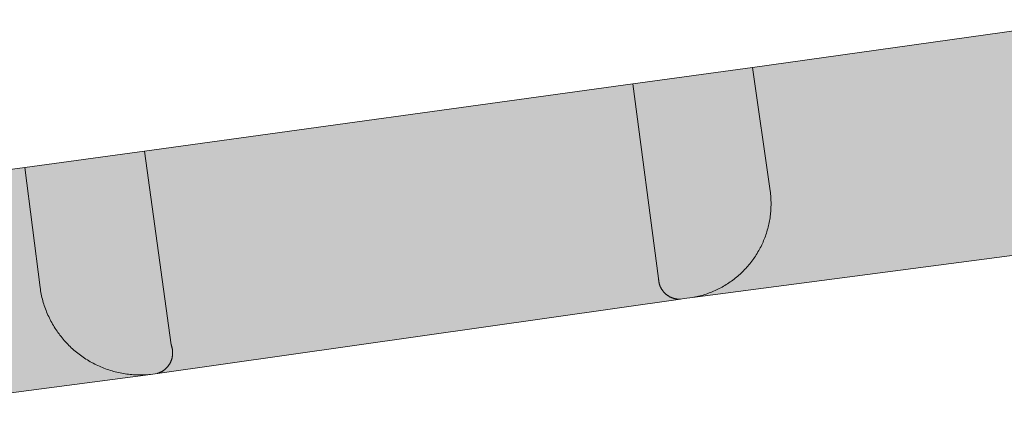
# Model space of a CAD drawing. Extents: x 97094 to 109644, y 463509 to 471969.
# Tile 143 of 256: x 102765 to 102785, y 468939 to 468947. Entities that reach past the tile are written whole.
import ezdxf

# ---------------------------------------------------------------- set-up
doc = ezdxf.new("R2010")
doc.units = 0
doc.layers.add('109 Onkruidbestrijding elementen', color=6, linetype='Continuous', lineweight=20, true_color=0xff00ff)

msp = doc.modelspace()

# ---------------------------------------------------------------- hatches: boundary and pattern name
at = {"layer": '109 Onkruidbestrijding elementen', "true_color": 0xff00ff}
for points in [[(102789.077, 468943.115), (102789.044, 468943.111), (102789.011, 468943.108), (102788.978, 468943.105), (102788.945, 468943.103), (102788.912, 468943.101), (102788.879, 468943.1), (102788.846, 468943.1), (102788.813, 468943.1), (102788.78, 468943.1), (102788.747, 468943.101), (102788.714, 468943.103), (102788.681, 468943.105), (102788.648, 468943.108), (102788.615, 468943.111), (102788.582, 468943.115), (102788.549, 468943.119), (102788.517, 468943.124), (102788.484, 468943.13), (102788.452, 468943.136), (102788.419, 468943.142), (102788.387, 468943.149), (102788.355, 468943.157), (102788.323, 468943.165), (102788.291, 468943.174), (102788.259, 468943.183), (102788.227, 468943.193), (102788.196, 468943.203), (102788.165, 468943.214), (102788.134, 468943.225), (102788.103, 468943.237), (102788.072, 468943.249), (102788.042, 468943.262), (102788.011, 468943.275), (102787.981, 468943.289), (102787.952, 468943.304), (102787.922, 468943.318), (102787.893, 468943.334), (102787.864, 468943.35), (102787.835, 468943.366), (102787.806, 468943.383), (102787.778, 468943.4), (102787.75, 468943.417), (102787.722, 468943.436), (102787.695, 468943.454), (102787.668, 468943.473), (102787.641, 468943.493), (102787.615, 468943.513), (102787.589, 468943.533), (102787.563, 468943.554), (102787.538, 468943.575), (102787.513, 468943.597), (102787.488, 468943.619), (102787.464, 468943.641), (102787.44, 468943.664), (102787.417, 468943.687), (102787.393, 468943.711), (102787.371, 468943.735), (102787.348, 468943.759), (102787.326, 468943.784), (102787.305, 468943.809), (102787.284, 468943.835), (102787.263, 468943.861), (102787.243, 468943.887), (102787.223, 468943.913), (102787.204, 468943.94), (102787.185, 468943.967), (102787.166, 468943.995), (102787.148, 468944.022), (102787.131, 468944.05), (102787.114, 468944.079), (102787.097, 468944.107), (102787.081, 468944.136), (102787.066, 468944.165), (102787.05, 468944.195), (102787.036, 468944.224), (102787.022, 468944.254), (102787.008, 468944.284), (102786.995, 468944.315), (102786.982, 468944.345), (102786.97, 468944.376), (102786.958, 468944.407), (102786.947, 468944.438), (102786.937, 468944.469), (102786.927, 468944.501), (102786.917, 468944.533), (102786.908, 468944.564), (102786.899, 468944.596), (102786.891, 468944.628), (102786.884, 468944.661), (102786.877, 468944.693), (102786.871, 468944.725), (102786.865, 468944.758), (102786.86, 468944.791), (102786.855, 468944.823), (102786.851, 468944.856), (102786.847, 468944.889), (102786.514, 468947.393), (102779.558, 468946.412), (102779.916, 468943.883), (102779.92, 468943.851), (102779.924, 468943.819), (102779.927, 468943.786), (102779.929, 468943.754), (102779.931, 468943.721), (102779.933, 468943.689), (102779.934, 468943.656), (102779.934, 468943.624), (102779.934, 468943.591), (102779.933, 468943.559), (102779.932, 468943.527), (102779.93, 468943.494), (102779.928, 468943.462), (102779.925, 468943.429), (102779.922, 468943.397), (102779.918, 468943.365), (102779.913, 468943.333), (102779.908, 468943.301), (102779.903, 468943.269), (102779.897, 468943.237), (102779.89, 468943.205), (102779.883, 468943.173), (102779.875, 468943.142), (102779.867, 468943.11), (102779.858, 468943.079), (102779.849, 468943.048), (102779.839, 468943.017), (102779.829, 468942.986), (102779.818, 468942.955), (102779.807, 468942.925), (102779.795, 468942.895), (102779.783, 468942.864), (102779.77, 468942.835), (102779.757, 468942.805), (102779.743, 468942.776), (102779.729, 468942.746), (102779.714, 468942.717), (102779.699, 468942.689), (102779.683, 468942.66), (102779.667, 468942.632), (102779.65, 468942.604), (102779.633, 468942.577), (102779.616, 468942.549), (102779.598, 468942.522), (102779.579, 468942.496), (102779.56, 468942.469), (102779.541, 468942.443), (102779.521, 468942.417), (102779.501, 468942.392), (102779.48, 468942.367), (102779.459, 468942.342), (102779.438, 468942.318), (102779.416, 468942.294), (102779.394, 468942.27), (102779.371, 468942.247), (102779.348, 468942.224), (102779.324, 468942.201), (102779.301, 468942.179), (102779.277, 468942.158), (102779.252, 468942.136), (102779.227, 468942.115), (102779.202, 468942.095), (102779.176, 468942.075), (102779.151, 468942.055), (102779.124, 468942.036), (102779.098, 468942.017), (102779.071, 468941.999), (102779.044, 468941.981), (102779.016, 468941.964), (102778.989, 468941.947), (102778.961, 468941.93), (102778.932, 468941.914), (102778.904, 468941.899), (102778.875, 468941.883), (102778.846, 468941.869), (102778.817, 468941.855), (102778.787, 468941.841), (102778.758, 468941.828), (102778.728, 468941.815), (102778.698, 468941.803), (102778.667, 468941.792), (102778.637, 468941.781), (102778.606, 468941.77), (102778.575, 468941.76), (102778.544, 468941.75), (102778.513, 468941.741), (102778.482, 468941.733), (102778.45, 468941.725), (102778.419, 468941.717), (102778.387, 468941.71), (102778.355, 468941.704), (102778.323, 468941.698), (102789.077, 468943.115)], [(102777.104, 468946.075), (102777.632, 468942.087), (102777.632, 468942.08), (102777.632, 468942.073), (102777.633, 468942.066), (102777.633, 468942.059), (102777.634, 468942.052), (102777.635, 468942.044), (102777.635, 468942.037), (102777.636, 468942.03), (102777.637, 468942.023), (102777.639, 468942.016), (102777.64, 468942.009), (102777.641, 468942.002), (102777.643, 468941.995), (102777.645, 468941.989), (102777.646, 468941.982), (102777.648, 468941.975), (102777.65, 468941.968), (102777.652, 468941.961), (102777.655, 468941.954), (102777.657, 468941.948), (102777.659, 468941.941), (102777.662, 468941.934), (102777.665, 468941.928), (102777.667, 468941.921), (102777.67, 468941.915), (102777.673, 468941.908), (102777.676, 468941.902), (102777.68, 468941.896), (102777.683, 468941.889), (102777.686, 468941.883), (102777.69, 468941.877), (102777.693, 468941.871), (102777.697, 468941.865), (102777.701, 468941.859), (102777.705, 468941.853), (102777.709, 468941.847), (102777.713, 468941.841), (102777.717, 468941.836), (102777.722, 468941.83), (102777.726, 468941.824), (102777.73, 468941.819), (102777.735, 468941.813), (102777.74, 468941.808), (102777.745, 468941.803), (102777.749, 468941.798), (102777.754, 468941.792), (102777.759, 468941.787), (102777.764, 468941.782), (102777.77, 468941.778), (102777.775, 468941.773), (102777.78, 468941.768), (102777.786, 468941.764), (102777.791, 468941.759), (102777.797, 468941.755), (102777.802, 468941.75), (102777.808, 468941.746), (102777.814, 468941.742), (102777.82, 468941.738), (102777.826, 468941.734), (102777.832, 468941.73), (102777.838, 468941.726), (102777.844, 468941.723), (102777.85, 468941.719), (102777.856, 468941.716), (102777.862, 468941.712), (102777.869, 468941.709), (102777.875, 468941.706), (102777.882, 468941.703), (102777.888, 468941.7), (102777.895, 468941.697), (102777.901, 468941.695), (102777.908, 468941.692), (102777.914, 468941.69), (102777.921, 468941.687), (102777.928, 468941.685), (102777.935, 468941.683), (102777.941, 468941.681), (102777.948, 468941.679), (102777.955, 468941.677), (102777.962, 468941.676), (102777.969, 468941.674), (102777.976, 468941.673), (102777.983, 468941.671), (102777.99, 468941.67), (102777.997, 468941.669), (102778.004, 468941.668), (102778.011, 468941.667), (102778.018, 468941.666), (102778.025, 468941.666), (102778.032, 468941.665), (102778.039, 468941.665), (102778.046, 468941.665), (102778.054, 468941.664), (102778.061, 468941.664), (102778.068, 468941.664), (102778.075, 468941.665), (102778.082, 468941.665), (102778.157, 468941.676), (102778.323, 468941.698), (102778.355, 468941.704), (102778.387, 468941.71), (102778.419, 468941.717), (102778.45, 468941.725), (102778.482, 468941.733), (102778.513, 468941.741), (102778.544, 468941.75), (102778.575, 468941.76), (102778.606, 468941.77), (102778.637, 468941.781), (102778.667, 468941.792), (102778.698, 468941.803), (102778.728, 468941.815), (102778.758, 468941.828), (102778.787, 468941.841), (102778.817, 468941.855), (102778.846, 468941.869), (102778.875, 468941.883), (102778.904, 468941.899), (102778.932, 468941.914), (102778.961, 468941.93), (102778.989, 468941.947), (102779.016, 468941.964), (102779.044, 468941.981), (102779.071, 468941.999), (102779.098, 468942.017), (102779.124, 468942.036), (102779.151, 468942.055), (102779.176, 468942.075), (102779.202, 468942.095), (102779.227, 468942.115), (102779.252, 468942.136), (102779.277, 468942.158), (102779.301, 468942.179), (102779.324, 468942.201), (102779.348, 468942.224), (102779.371, 468942.247), (102779.394, 468942.27), (102779.416, 468942.294), (102779.438, 468942.318), (102779.459, 468942.342), (102779.48, 468942.367), (102779.501, 468942.392), (102779.521, 468942.417), (102779.541, 468942.443), (102779.56, 468942.469), (102779.579, 468942.496), (102779.598, 468942.522), (102779.616, 468942.549), (102779.633, 468942.577), (102779.65, 468942.604), (102779.667, 468942.632), (102779.683, 468942.66), (102779.699, 468942.689), (102779.714, 468942.717), (102779.729, 468942.746), (102779.743, 468942.776), (102779.757, 468942.805), (102779.77, 468942.835), (102779.783, 468942.864), (102779.795, 468942.895), (102779.807, 468942.925), (102779.818, 468942.955), (102779.829, 468942.986), (102779.839, 468943.017), (102779.849, 468943.048), (102779.858, 468943.079), (102779.867, 468943.11), (102779.875, 468943.142), (102779.883, 468943.173), (102779.89, 468943.205), (102779.897, 468943.237), (102779.903, 468943.269), (102779.908, 468943.301), (102779.913, 468943.333), (102779.918, 468943.365), (102779.922, 468943.397), (102779.925, 468943.429), (102779.928, 468943.462), (102779.93, 468943.494), (102779.932, 468943.527), (102779.933, 468943.559), (102779.934, 468943.591), (102779.934, 468943.624), (102779.934, 468943.656), (102779.933, 468943.689), (102779.931, 468943.721), (102779.929, 468943.754), (102779.927, 468943.786), (102779.924, 468943.819), (102779.92, 468943.851), (102779.916, 468943.883), (102779.558, 468946.412), (102777.104, 468946.075)], [(102777.632, 468942.087), (102777.104, 468946.075), (102767.106, 468944.701), (102767.651, 468940.726), (102767.654, 468940.719), (102767.656, 468940.712), (102767.659, 468940.705), (102767.661, 468940.698), (102767.663, 468940.691), (102767.665, 468940.684), (102767.667, 468940.677), (102767.669, 468940.67), (102767.67, 468940.663), (102767.672, 468940.655), (102767.673, 468940.648), (102767.675, 468940.641), (102767.676, 468940.634), (102767.677, 468940.626), (102767.678, 468940.619), (102767.679, 468940.612), (102767.679, 468940.604), (102767.68, 468940.597), (102767.68, 468940.59), (102767.681, 468940.582), (102767.681, 468940.575), (102767.681, 468940.568), (102767.681, 468940.56), (102767.681, 468940.553), (102767.681, 468940.545), (102767.68, 468940.538), (102767.68, 468940.531), (102767.679, 468940.523), (102767.678, 468940.516), (102767.677, 468940.509), (102767.676, 468940.501), (102767.675, 468940.494), (102767.674, 468940.487), (102767.673, 468940.48), (102767.671, 468940.472), (102767.67, 468940.465), (102767.668, 468940.458), (102767.666, 468940.451), (102767.664, 468940.444), (102767.662, 468940.437), (102767.66, 468940.43), (102767.657, 468940.423), (102767.655, 468940.416), (102767.652, 468940.409), (102767.65, 468940.402), (102767.647, 468940.395), (102767.644, 468940.388), (102767.641, 468940.382), (102767.638, 468940.375), (102767.635, 468940.368), (102767.631, 468940.362), (102767.628, 468940.355), (102767.624, 468940.349), (102767.621, 468940.342), (102767.617, 468940.336), (102767.613, 468940.33), (102767.609, 468940.323), (102767.605, 468940.317), (102767.601, 468940.311), (102767.596, 468940.305), (102767.592, 468940.299), (102767.588, 468940.293), (102767.583, 468940.288), (102767.578, 468940.282), (102767.574, 468940.276), (102767.569, 468940.271), (102767.564, 468940.265), (102767.559, 468940.26), (102767.554, 468940.255), (102767.548, 468940.25), (102767.543, 468940.244), (102767.538, 468940.239), (102767.532, 468940.234), (102767.527, 468940.23), (102767.521, 468940.225), (102767.515, 468940.22), (102767.509, 468940.216), (102767.504, 468940.211), (102767.498, 468940.207), (102767.492, 468940.203), (102767.486, 468940.198), (102767.479, 468940.194), (102767.473, 468940.19), (102767.467, 468940.186), (102767.46, 468940.183), (102767.454, 468940.179), (102767.448, 468940.176), (102767.441, 468940.172), (102767.434, 468940.169), (102767.428, 468940.166), (102767.421, 468940.162), (102767.414, 468940.16), (102767.408, 468940.157), (102767.401, 468940.154), (102767.394, 468940.151), (102767.387, 468940.149), (102767.38, 468940.146), (102767.373, 468940.144), (102778.082, 468941.665), (102778.075, 468941.665), (102778.068, 468941.664), (102778.061, 468941.664), (102778.054, 468941.664), (102778.046, 468941.665), (102778.039, 468941.665), (102778.032, 468941.665), (102778.025, 468941.666), (102778.018, 468941.666), (102778.011, 468941.667), (102778.004, 468941.668), (102777.997, 468941.669), (102777.99, 468941.67), (102777.983, 468941.671), (102777.976, 468941.673), (102777.969, 468941.674), (102777.962, 468941.676), (102777.955, 468941.677), (102777.948, 468941.679), (102777.941, 468941.681), (102777.935, 468941.683), (102777.928, 468941.685), (102777.921, 468941.687), (102777.914, 468941.69), (102777.908, 468941.692), (102777.901, 468941.695), (102777.895, 468941.697), (102777.888, 468941.7), (102777.882, 468941.703), (102777.875, 468941.706), (102777.869, 468941.709), (102777.862, 468941.712), (102777.856, 468941.716), (102777.85, 468941.719), (102777.844, 468941.723), (102777.838, 468941.726), (102777.832, 468941.73), (102777.826, 468941.734), (102777.82, 468941.738), (102777.814, 468941.742), (102777.808, 468941.746), (102777.802, 468941.75), (102777.797, 468941.755), (102777.791, 468941.759), (102777.786, 468941.764), (102777.78, 468941.768), (102777.775, 468941.773), (102777.77, 468941.778), (102777.764, 468941.782), (102777.759, 468941.787), (102777.754, 468941.792), (102777.749, 468941.798), (102777.745, 468941.803), (102777.74, 468941.808), (102777.735, 468941.813), (102777.73, 468941.819), (102777.726, 468941.824), (102777.722, 468941.83), (102777.717, 468941.836), (102777.713, 468941.841), (102777.709, 468941.847), (102777.705, 468941.853), (102777.701, 468941.859), (102777.697, 468941.865), (102777.693, 468941.871), (102777.69, 468941.877), (102777.686, 468941.883), (102777.683, 468941.889), (102777.68, 468941.896), (102777.676, 468941.902), (102777.673, 468941.908), (102777.67, 468941.915), (102777.667, 468941.921), (102777.665, 468941.928), (102777.662, 468941.934), (102777.659, 468941.941), (102777.657, 468941.948), (102777.655, 468941.954), (102777.652, 468941.961), (102777.65, 468941.968), (102777.648, 468941.975), (102777.646, 468941.982), (102777.645, 468941.989), (102777.643, 468941.995), (102777.641, 468942.002), (102777.64, 468942.009), (102777.639, 468942.016), (102777.637, 468942.023), (102777.636, 468942.03), (102777.635, 468942.037), (102777.635, 468942.044), (102777.634, 468942.052), (102777.633, 468942.059), (102777.633, 468942.066), (102777.632, 468942.073), (102777.632, 468942.08), (102777.632, 468942.087)], [(102767.225, 468940.123), (102767.373, 468940.144), (102767.38, 468940.146), (102767.387, 468940.149), (102767.394, 468940.151), (102767.401, 468940.154), (102767.408, 468940.157), (102767.414, 468940.16), (102767.421, 468940.162), (102767.428, 468940.166), (102767.434, 468940.169), (102767.441, 468940.172), (102767.448, 468940.176), (102767.454, 468940.179), (102767.46, 468940.183), (102767.467, 468940.186), (102767.473, 468940.19), (102767.479, 468940.194), (102767.486, 468940.198), (102767.492, 468940.203), (102767.498, 468940.207), (102767.504, 468940.211), (102767.509, 468940.216), (102767.515, 468940.22), (102767.521, 468940.225), (102767.527, 468940.23), (102767.532, 468940.234), (102767.538, 468940.239), (102767.543, 468940.244), (102767.548, 468940.25), (102767.554, 468940.255), (102767.559, 468940.26), (102767.564, 468940.265), (102767.569, 468940.271), (102767.574, 468940.276), (102767.578, 468940.282), (102767.583, 468940.288), (102767.588, 468940.293), (102767.592, 468940.299), (102767.596, 468940.305), (102767.601, 468940.311), (102767.605, 468940.317), (102767.609, 468940.323), (102767.613, 468940.33), (102767.617, 468940.336), (102767.621, 468940.342), (102767.624, 468940.349), (102767.628, 468940.355), (102767.631, 468940.362), (102767.635, 468940.368), (102767.638, 468940.375), (102767.641, 468940.382), (102767.644, 468940.388), (102767.647, 468940.395), (102767.65, 468940.402), (102767.652, 468940.409), (102767.655, 468940.416), (102767.657, 468940.423), (102767.66, 468940.43), (102767.662, 468940.437), (102767.664, 468940.444), (102767.666, 468940.451), (102767.668, 468940.458), (102767.67, 468940.465), (102767.671, 468940.472), (102767.673, 468940.48), (102767.674, 468940.487), (102767.675, 468940.494), (102767.676, 468940.501), (102767.677, 468940.509), (102767.678, 468940.516), (102767.679, 468940.523), (102767.68, 468940.531), (102767.68, 468940.538), (102767.681, 468940.545), (102767.681, 468940.553), (102767.681, 468940.56), (102767.681, 468940.568), (102767.681, 468940.575), (102767.681, 468940.582), (102767.68, 468940.59), (102767.68, 468940.597), (102767.679, 468940.604), (102767.679, 468940.612), (102767.678, 468940.619), (102767.677, 468940.626), (102767.676, 468940.634), (102767.675, 468940.641), (102767.673, 468940.648), (102767.672, 468940.655), (102767.67, 468940.663), (102767.669, 468940.67), (102767.667, 468940.677), (102767.665, 468940.684), (102767.663, 468940.691), (102767.661, 468940.698), (102767.659, 468940.705), (102767.656, 468940.712), (102767.654, 468940.719), (102767.651, 468940.726), (102767.106, 468944.701), (102764.652, 468944.364), (102764.967, 468941.902), (102764.972, 468941.868), (102764.978, 468941.834), (102764.984, 468941.8), (102764.99, 468941.766), (102764.998, 468941.732), (102765.005, 468941.698), (102765.014, 468941.665), (102765.023, 468941.632), (102765.032, 468941.598), (102765.042, 468941.565), (102765.053, 468941.532), (102765.064, 468941.5), (102765.076, 468941.467), (102765.088, 468941.435), (102765.101, 468941.403), (102765.114, 468941.371), (102765.128, 468941.339), (102765.142, 468941.308), (102765.157, 468941.277), (102765.172, 468941.246), (102765.188, 468941.215), (102765.205, 468941.185), (102765.221, 468941.155), (102765.239, 468941.125), (102765.257, 468941.095), (102765.275, 468941.066), (102765.294, 468941.037), (102765.313, 468941.009), (102765.333, 468940.98), (102765.354, 468940.952), (102765.374, 468940.925), (102765.396, 468940.898), (102765.417, 468940.871), (102765.439, 468940.844), (102765.462, 468940.818), (102765.485, 468940.792), (102765.508, 468940.767), (102765.532, 468940.742), (102765.556, 468940.717), (102765.581, 468940.693), (102765.606, 468940.669), (102765.632, 468940.646), (102765.657, 468940.623), (102765.684, 468940.601), (102765.71, 468940.579), (102765.737, 468940.557), (102765.764, 468940.536), (102765.792, 468940.515), (102765.82, 468940.495), (102765.848, 468940.475), (102765.877, 468940.456), (102765.906, 468940.437), (102765.935, 468940.419), (102765.965, 468940.401), (102765.995, 468940.384), (102766.025, 468940.367), (102766.055, 468940.35), (102766.086, 468940.335), (102766.117, 468940.319), (102766.148, 468940.305), (102766.18, 468940.29), (102766.211, 468940.277), (102766.243, 468940.263), (102766.275, 468940.251), (102766.308, 468940.239), (102766.34, 468940.227), (102766.373, 468940.216), (102766.406, 468940.205), (102766.439, 468940.196), (102766.472, 468940.186), (102766.506, 468940.177), (102766.539, 468940.169), (102766.573, 468940.161), (102766.607, 468940.154), (102766.64, 468940.148), (102766.674, 468940.142), (102766.709, 468940.136), (102766.743, 468940.131), (102766.777, 468940.127), (102766.811, 468940.123), (102766.846, 468940.12), (102766.88, 468940.117), (102766.915, 468940.115), (102766.949, 468940.114), (102766.984, 468940.113), (102767.018, 468940.113), (102767.053, 468940.113), (102767.087, 468940.114), (102767.122, 468940.115), (102767.156, 468940.117), (102767.191, 468940.12), (102767.225, 468940.123)], [(102759.882, 468943.724), (102760.422, 468939.223), (102767.225, 468940.123), (102767.191, 468940.12), (102767.156, 468940.117), (102767.122, 468940.115), (102767.087, 468940.114), (102767.053, 468940.113), (102767.018, 468940.113), (102766.984, 468940.113), (102766.949, 468940.114), (102766.915, 468940.115), (102766.88, 468940.117), (102766.846, 468940.12), (102766.811, 468940.123), (102766.777, 468940.127), (102766.743, 468940.131), (102766.709, 468940.136), (102766.674, 468940.142), (102766.64, 468940.148), (102766.607, 468940.154), (102766.573, 468940.161), (102766.539, 468940.169), (102766.506, 468940.177), (102766.472, 468940.186), (102766.439, 468940.196), (102766.406, 468940.205), (102766.373, 468940.216), (102766.34, 468940.227), (102766.308, 468940.239), (102766.275, 468940.251), (102766.243, 468940.263), (102766.211, 468940.277), (102766.18, 468940.29), (102766.148, 468940.305), (102766.117, 468940.319), (102766.086, 468940.335), (102766.055, 468940.35), (102766.025, 468940.367), (102765.995, 468940.384), (102765.965, 468940.401), (102765.935, 468940.419), (102765.906, 468940.437), (102765.877, 468940.456), (102765.848, 468940.475), (102765.82, 468940.495), (102765.792, 468940.515), (102765.764, 468940.536), (102765.737, 468940.557), (102765.71, 468940.579), (102765.684, 468940.601), (102765.657, 468940.623), (102765.632, 468940.646), (102765.606, 468940.669), (102765.581, 468940.693), (102765.556, 468940.717), (102765.532, 468940.742), (102765.508, 468940.767), (102765.485, 468940.792), (102765.462, 468940.818), (102765.439, 468940.844), (102765.417, 468940.871), (102765.396, 468940.898), (102765.374, 468940.925), (102765.354, 468940.952), (102765.333, 468940.98), (102765.313, 468941.009), (102765.294, 468941.037), (102765.275, 468941.066), (102765.257, 468941.095), (102765.239, 468941.125), (102765.221, 468941.155), (102765.205, 468941.185), (102765.188, 468941.215), (102765.172, 468941.246), (102765.157, 468941.277), (102765.142, 468941.308), (102765.128, 468941.339), (102765.114, 468941.371), (102765.101, 468941.403), (102765.088, 468941.435), (102765.076, 468941.467), (102765.064, 468941.5), (102765.053, 468941.532), (102765.042, 468941.565), (102765.032, 468941.598), (102765.023, 468941.632), (102765.014, 468941.665), (102765.005, 468941.698), (102764.998, 468941.732), (102764.99, 468941.766), (102764.984, 468941.8), (102764.978, 468941.834), (102764.972, 468941.868), (102764.967, 468941.902), (102764.652, 468944.364), (102759.882, 468943.724)]]:
    msp.add_hatch(color=6, dxfattribs=at).paths.add_polyline_path(points)

# ---------------------------------------------------------------- linework, layer by layer
at = {"layer": '109 Onkruidbestrijding elementen', "color": 3, "true_color": 0x00ff00}
for points in [[(102786.514, 468947.393), (102779.558, 468946.412), (102779.916, 468943.883), (102779.92, 468943.851), (102779.924, 468943.819), (102779.927, 468943.786), (102779.929, 468943.754), (102779.931, 468943.721), (102779.933, 468943.689), (102779.934, 468943.656), (102779.934, 468943.624), (102779.934, 468943.591), (102779.933, 468943.559), (102779.932, 468943.527), (102779.93, 468943.494), (102779.928, 468943.462), (102779.925, 468943.429), (102779.922, 468943.397), (102779.918, 468943.365), (102779.913, 468943.333), (102779.908, 468943.301), (102779.903, 468943.269), (102779.897, 468943.237), (102779.89, 468943.205), (102779.883, 468943.173), (102779.875, 468943.142), (102779.867, 468943.11), (102779.858, 468943.079), (102779.849, 468943.048), (102779.839, 468943.017), (102779.829, 468942.986), (102779.818, 468942.955), (102779.807, 468942.925), (102779.795, 468942.895), (102779.783, 468942.864), (102779.77, 468942.835), (102779.757, 468942.805), (102779.743, 468942.776), (102779.729, 468942.746), (102779.714, 468942.717), (102779.699, 468942.689), (102779.683, 468942.66), (102779.667, 468942.632), (102779.65, 468942.604), (102779.633, 468942.577), (102779.616, 468942.549), (102779.598, 468942.522), (102779.579, 468942.496), (102779.56, 468942.469), (102779.541, 468942.443), (102779.521, 468942.417), (102779.501, 468942.392), (102779.48, 468942.367), (102779.459, 468942.342), (102779.438, 468942.318), (102779.416, 468942.294), (102779.394, 468942.27), (102779.371, 468942.247), (102779.348, 468942.224), (102779.324, 468942.201), (102779.301, 468942.179), (102779.277, 468942.158), (102779.252, 468942.136), (102779.227, 468942.115), (102779.202, 468942.095), (102779.176, 468942.075), (102779.151, 468942.055), (102779.124, 468942.036), (102779.098, 468942.017), (102779.071, 468941.999), (102779.044, 468941.981), (102779.016, 468941.964), (102778.989, 468941.947), (102778.961, 468941.93), (102778.932, 468941.914), (102778.904, 468941.899), (102778.875, 468941.883), (102778.846, 468941.869), (102778.817, 468941.855), (102778.787, 468941.841), (102778.758, 468941.828), (102778.728, 468941.815), (102778.698, 468941.803), (102778.667, 468941.792), (102778.637, 468941.781), (102778.606, 468941.77), (102778.575, 468941.76), (102778.544, 468941.75), (102778.513, 468941.741), (102778.482, 468941.733), (102778.45, 468941.725), (102778.419, 468941.717), (102778.387, 468941.71), (102778.355, 468941.704), (102778.323, 468941.698), (102789.077, 468943.115)], [(102760.422, 468939.223), (102767.225, 468940.123), (102767.191, 468940.12), (102767.156, 468940.117), (102767.122, 468940.115), (102767.087, 468940.114), (102767.053, 468940.113), (102767.018, 468940.113), (102766.984, 468940.113), (102766.949, 468940.114), (102766.915, 468940.115), (102766.88, 468940.117), (102766.846, 468940.12), (102766.811, 468940.123), (102766.777, 468940.127), (102766.743, 468940.131), (102766.709, 468940.136), (102766.674, 468940.142), (102766.64, 468940.148), (102766.607, 468940.154), (102766.573, 468940.161), (102766.539, 468940.169), (102766.506, 468940.177), (102766.472, 468940.186), (102766.439, 468940.196), (102766.406, 468940.205), (102766.373, 468940.216), (102766.34, 468940.227), (102766.308, 468940.239), (102766.275, 468940.251), (102766.243, 468940.263), (102766.211, 468940.277), (102766.18, 468940.29), (102766.148, 468940.305), (102766.117, 468940.319), (102766.086, 468940.335), (102766.055, 468940.35), (102766.025, 468940.367), (102765.995, 468940.384), (102765.965, 468940.401), (102765.935, 468940.419), (102765.906, 468940.437), (102765.877, 468940.456), (102765.848, 468940.475), (102765.82, 468940.495), (102765.792, 468940.515), (102765.764, 468940.536), (102765.737, 468940.557), (102765.71, 468940.579), (102765.684, 468940.601), (102765.657, 468940.623), (102765.632, 468940.646), (102765.606, 468940.669), (102765.581, 468940.693), (102765.556, 468940.717), (102765.532, 468940.742), (102765.508, 468940.767), (102765.485, 468940.792), (102765.462, 468940.818), (102765.439, 468940.844), (102765.417, 468940.871), (102765.396, 468940.898), (102765.374, 468940.925), (102765.354, 468940.952), (102765.333, 468940.98), (102765.313, 468941.009), (102765.294, 468941.037), (102765.275, 468941.066), (102765.257, 468941.095), (102765.239, 468941.125), (102765.221, 468941.155), (102765.205, 468941.185), (102765.188, 468941.215), (102765.172, 468941.246), (102765.157, 468941.277), (102765.142, 468941.308), (102765.128, 468941.339), (102765.114, 468941.371), (102765.101, 468941.403), (102765.088, 468941.435), (102765.076, 468941.467), (102765.064, 468941.5), (102765.053, 468941.532), (102765.042, 468941.565), (102765.032, 468941.598), (102765.023, 468941.632), (102765.014, 468941.665), (102765.005, 468941.698), (102764.998, 468941.732), (102764.99, 468941.766), (102764.984, 468941.8), (102764.978, 468941.834), (102764.972, 468941.868), (102764.967, 468941.902), (102764.652, 468944.364), (102759.882, 468943.724)]]:
    msp.add_lwpolyline(points, dxfattribs=at)
for points in [[(102777.104, 468946.075), (102777.632, 468942.087), (102777.632, 468942.08), (102777.632, 468942.073), (102777.633, 468942.066), (102777.633, 468942.059), (102777.634, 468942.052), (102777.635, 468942.044), (102777.635, 468942.037), (102777.636, 468942.03), (102777.637, 468942.023), (102777.639, 468942.016), (102777.64, 468942.009), (102777.641, 468942.002), (102777.643, 468941.995), (102777.645, 468941.989), (102777.646, 468941.982), (102777.648, 468941.975), (102777.65, 468941.968), (102777.652, 468941.961), (102777.655, 468941.954), (102777.657, 468941.948), (102777.659, 468941.941), (102777.662, 468941.934), (102777.665, 468941.928), (102777.667, 468941.921), (102777.67, 468941.915), (102777.673, 468941.908), (102777.676, 468941.902), (102777.68, 468941.896), (102777.683, 468941.889), (102777.686, 468941.883), (102777.69, 468941.877), (102777.693, 468941.871), (102777.697, 468941.865), (102777.701, 468941.859), (102777.705, 468941.853), (102777.709, 468941.847), (102777.713, 468941.841), (102777.717, 468941.836), (102777.722, 468941.83), (102777.726, 468941.824), (102777.73, 468941.819), (102777.735, 468941.813), (102777.74, 468941.808), (102777.745, 468941.803), (102777.749, 468941.798), (102777.754, 468941.792), (102777.759, 468941.787), (102777.764, 468941.782), (102777.77, 468941.778), (102777.775, 468941.773), (102777.78, 468941.768), (102777.786, 468941.764), (102777.791, 468941.759), (102777.797, 468941.755), (102777.802, 468941.75), (102777.808, 468941.746), (102777.814, 468941.742), (102777.82, 468941.738), (102777.826, 468941.734), (102777.832, 468941.73), (102777.838, 468941.726), (102777.844, 468941.723), (102777.85, 468941.719), (102777.856, 468941.716), (102777.862, 468941.712), (102777.869, 468941.709), (102777.875, 468941.706), (102777.882, 468941.703), (102777.888, 468941.7), (102777.895, 468941.697), (102777.901, 468941.695), (102777.908, 468941.692), (102777.914, 468941.69), (102777.921, 468941.687), (102777.928, 468941.685), (102777.935, 468941.683), (102777.941, 468941.681), (102777.948, 468941.679), (102777.955, 468941.677), (102777.962, 468941.676), (102777.969, 468941.674), (102777.976, 468941.673), (102777.983, 468941.671), (102777.99, 468941.67), (102777.997, 468941.669), (102778.004, 468941.668), (102778.011, 468941.667), (102778.018, 468941.666), (102778.025, 468941.666), (102778.032, 468941.665), (102778.039, 468941.665), (102778.046, 468941.665), (102778.054, 468941.664), (102778.061, 468941.664), (102778.068, 468941.664), (102778.075, 468941.665), (102778.082, 468941.665), (102778.157, 468941.676), (102778.323, 468941.698), (102778.355, 468941.704), (102778.387, 468941.71), (102778.419, 468941.717), (102778.45, 468941.725), (102778.482, 468941.733), (102778.513, 468941.741), (102778.544, 468941.75), (102778.575, 468941.76), (102778.606, 468941.77), (102778.637, 468941.781), (102778.667, 468941.792), (102778.698, 468941.803), (102778.728, 468941.815), (102778.758, 468941.828), (102778.787, 468941.841), (102778.817, 468941.855), (102778.846, 468941.869), (102778.875, 468941.883), (102778.904, 468941.899), (102778.932, 468941.914), (102778.961, 468941.93), (102778.989, 468941.947), (102779.016, 468941.964), (102779.044, 468941.981), (102779.071, 468941.999), (102779.098, 468942.017), (102779.124, 468942.036), (102779.151, 468942.055), (102779.176, 468942.075), (102779.202, 468942.095), (102779.227, 468942.115), (102779.252, 468942.136), (102779.277, 468942.158), (102779.301, 468942.179), (102779.324, 468942.201), (102779.348, 468942.224), (102779.371, 468942.247), (102779.394, 468942.27), (102779.416, 468942.294), (102779.438, 468942.318), (102779.459, 468942.342), (102779.48, 468942.367), (102779.501, 468942.392), (102779.521, 468942.417), (102779.541, 468942.443), (102779.56, 468942.469), (102779.579, 468942.496), (102779.598, 468942.522), (102779.616, 468942.549), (102779.633, 468942.577), (102779.65, 468942.604), (102779.667, 468942.632), (102779.683, 468942.66), (102779.699, 468942.689), (102779.714, 468942.717), (102779.729, 468942.746), (102779.743, 468942.776), (102779.757, 468942.805), (102779.77, 468942.835), (102779.783, 468942.864), (102779.795, 468942.895), (102779.807, 468942.925), (102779.818, 468942.955), (102779.829, 468942.986), (102779.839, 468943.017), (102779.849, 468943.048), (102779.858, 468943.079), (102779.867, 468943.11), (102779.875, 468943.142), (102779.883, 468943.173), (102779.89, 468943.205), (102779.897, 468943.237), (102779.903, 468943.269), (102779.908, 468943.301), (102779.913, 468943.333), (102779.918, 468943.365), (102779.922, 468943.397), (102779.925, 468943.429), (102779.928, 468943.462), (102779.93, 468943.494), (102779.932, 468943.527), (102779.933, 468943.559), (102779.934, 468943.591), (102779.934, 468943.624), (102779.934, 468943.656), (102779.933, 468943.689), (102779.931, 468943.721), (102779.929, 468943.754), (102779.927, 468943.786), (102779.924, 468943.819), (102779.92, 468943.851), (102779.916, 468943.883), (102779.558, 468946.412), (102777.104, 468946.075)], [(102777.632, 468942.087), (102777.104, 468946.075), (102767.106, 468944.701), (102767.651, 468940.726), (102767.654, 468940.719), (102767.656, 468940.712), (102767.659, 468940.705), (102767.661, 468940.698), (102767.663, 468940.691), (102767.665, 468940.684), (102767.667, 468940.677), (102767.669, 468940.67), (102767.67, 468940.663), (102767.672, 468940.655), (102767.673, 468940.648), (102767.675, 468940.641), (102767.676, 468940.634), (102767.677, 468940.626), (102767.678, 468940.619), (102767.679, 468940.612), (102767.679, 468940.604), (102767.68, 468940.597), (102767.68, 468940.59), (102767.681, 468940.582), (102767.681, 468940.575), (102767.681, 468940.568), (102767.681, 468940.56), (102767.681, 468940.553), (102767.681, 468940.545), (102767.68, 468940.538), (102767.68, 468940.531), (102767.679, 468940.523), (102767.678, 468940.516), (102767.677, 468940.509), (102767.676, 468940.501), (102767.675, 468940.494), (102767.674, 468940.487), (102767.673, 468940.48), (102767.671, 468940.472), (102767.67, 468940.465), (102767.668, 468940.458), (102767.666, 468940.451), (102767.664, 468940.444), (102767.662, 468940.437), (102767.66, 468940.43), (102767.657, 468940.423), (102767.655, 468940.416), (102767.652, 468940.409), (102767.65, 468940.402), (102767.647, 468940.395), (102767.644, 468940.388), (102767.641, 468940.382), (102767.638, 468940.375), (102767.635, 468940.368), (102767.631, 468940.362), (102767.628, 468940.355), (102767.624, 468940.349), (102767.621, 468940.342), (102767.617, 468940.336), (102767.613, 468940.33), (102767.609, 468940.323), (102767.605, 468940.317), (102767.601, 468940.311), (102767.596, 468940.305), (102767.592, 468940.299), (102767.588, 468940.293), (102767.583, 468940.288), (102767.578, 468940.282), (102767.574, 468940.276), (102767.569, 468940.271), (102767.564, 468940.265), (102767.559, 468940.26), (102767.554, 468940.255), (102767.548, 468940.25), (102767.543, 468940.244), (102767.538, 468940.239), (102767.532, 468940.234), (102767.527, 468940.23), (102767.521, 468940.225), (102767.515, 468940.22), (102767.509, 468940.216), (102767.504, 468940.211), (102767.498, 468940.207), (102767.492, 468940.203), (102767.486, 468940.198), (102767.479, 468940.194), (102767.473, 468940.19), (102767.467, 468940.186), (102767.46, 468940.183), (102767.454, 468940.179), (102767.448, 468940.176), (102767.441, 468940.172), (102767.434, 468940.169), (102767.428, 468940.166), (102767.421, 468940.162), (102767.414, 468940.16), (102767.408, 468940.157), (102767.401, 468940.154), (102767.394, 468940.151), (102767.387, 468940.149), (102767.38, 468940.146), (102767.373, 468940.144), (102778.082, 468941.665), (102778.075, 468941.665), (102778.068, 468941.664), (102778.061, 468941.664), (102778.054, 468941.664), (102778.046, 468941.665), (102778.039, 468941.665), (102778.032, 468941.665), (102778.025, 468941.666), (102778.018, 468941.666), (102778.011, 468941.667), (102778.004, 468941.668), (102777.997, 468941.669), (102777.99, 468941.67), (102777.983, 468941.671), (102777.976, 468941.673), (102777.969, 468941.674), (102777.962, 468941.676), (102777.955, 468941.677), (102777.948, 468941.679), (102777.941, 468941.681), (102777.935, 468941.683), (102777.928, 468941.685), (102777.921, 468941.687), (102777.914, 468941.69), (102777.908, 468941.692), (102777.901, 468941.695), (102777.895, 468941.697), (102777.888, 468941.7), (102777.882, 468941.703), (102777.875, 468941.706), (102777.869, 468941.709), (102777.862, 468941.712), (102777.856, 468941.716), (102777.85, 468941.719), (102777.844, 468941.723), (102777.838, 468941.726), (102777.832, 468941.73), (102777.826, 468941.734), (102777.82, 468941.738), (102777.814, 468941.742), (102777.808, 468941.746), (102777.802, 468941.75), (102777.797, 468941.755), (102777.791, 468941.759), (102777.786, 468941.764), (102777.78, 468941.768), (102777.775, 468941.773), (102777.77, 468941.778), (102777.764, 468941.782), (102777.759, 468941.787), (102777.754, 468941.792), (102777.749, 468941.798), (102777.745, 468941.803), (102777.74, 468941.808), (102777.735, 468941.813), (102777.73, 468941.819), (102777.726, 468941.824), (102777.722, 468941.83), (102777.717, 468941.836), (102777.713, 468941.841), (102777.709, 468941.847), (102777.705, 468941.853), (102777.701, 468941.859), (102777.697, 468941.865), (102777.693, 468941.871), (102777.69, 468941.877), (102777.686, 468941.883), (102777.683, 468941.889), (102777.68, 468941.896), (102777.676, 468941.902), (102777.673, 468941.908), (102777.67, 468941.915), (102777.667, 468941.921), (102777.665, 468941.928), (102777.662, 468941.934), (102777.659, 468941.941), (102777.657, 468941.948), (102777.655, 468941.954), (102777.652, 468941.961), (102777.65, 468941.968), (102777.648, 468941.975), (102777.646, 468941.982), (102777.645, 468941.989), (102777.643, 468941.995), (102777.641, 468942.002), (102777.64, 468942.009), (102777.639, 468942.016), (102777.637, 468942.023), (102777.636, 468942.03), (102777.635, 468942.037), (102777.635, 468942.044), (102777.634, 468942.052), (102777.633, 468942.059), (102777.633, 468942.066), (102777.632, 468942.073), (102777.632, 468942.08), (102777.632, 468942.087)], [(102767.225, 468940.123), (102767.373, 468940.144), (102767.38, 468940.146), (102767.387, 468940.149), (102767.394, 468940.151), (102767.401, 468940.154), (102767.408, 468940.157), (102767.414, 468940.16), (102767.421, 468940.162), (102767.428, 468940.166), (102767.434, 468940.169), (102767.441, 468940.172), (102767.448, 468940.176), (102767.454, 468940.179), (102767.46, 468940.183), (102767.467, 468940.186), (102767.473, 468940.19), (102767.479, 468940.194), (102767.486, 468940.198), (102767.492, 468940.203), (102767.498, 468940.207), (102767.504, 468940.211), (102767.509, 468940.216), (102767.515, 468940.22), (102767.521, 468940.225), (102767.527, 468940.23), (102767.532, 468940.234), (102767.538, 468940.239), (102767.543, 468940.244), (102767.548, 468940.25), (102767.554, 468940.255), (102767.559, 468940.26), (102767.564, 468940.265), (102767.569, 468940.271), (102767.574, 468940.276), (102767.578, 468940.282), (102767.583, 468940.288), (102767.588, 468940.293), (102767.592, 468940.299), (102767.596, 468940.305), (102767.601, 468940.311), (102767.605, 468940.317), (102767.609, 468940.323), (102767.613, 468940.33), (102767.617, 468940.336), (102767.621, 468940.342), (102767.624, 468940.349), (102767.628, 468940.355), (102767.631, 468940.362), (102767.635, 468940.368), (102767.638, 468940.375), (102767.641, 468940.382), (102767.644, 468940.388), (102767.647, 468940.395), (102767.65, 468940.402), (102767.652, 468940.409), (102767.655, 468940.416), (102767.657, 468940.423), (102767.66, 468940.43), (102767.662, 468940.437), (102767.664, 468940.444), (102767.666, 468940.451), (102767.668, 468940.458), (102767.67, 468940.465), (102767.671, 468940.472), (102767.673, 468940.48), (102767.674, 468940.487), (102767.675, 468940.494), (102767.676, 468940.501), (102767.677, 468940.509), (102767.678, 468940.516), (102767.679, 468940.523), (102767.68, 468940.531), (102767.68, 468940.538), (102767.681, 468940.545), (102767.681, 468940.553), (102767.681, 468940.56), (102767.681, 468940.568), (102767.681, 468940.575), (102767.681, 468940.582), (102767.68, 468940.59), (102767.68, 468940.597), (102767.679, 468940.604), (102767.679, 468940.612), (102767.678, 468940.619), (102767.677, 468940.626), (102767.676, 468940.634), (102767.675, 468940.641), (102767.673, 468940.648), (102767.672, 468940.655), (102767.67, 468940.663), (102767.669, 468940.67), (102767.667, 468940.677), (102767.665, 468940.684), (102767.663, 468940.691), (102767.661, 468940.698), (102767.659, 468940.705), (102767.656, 468940.712), (102767.654, 468940.719), (102767.651, 468940.726), (102767.106, 468944.701), (102764.652, 468944.364), (102764.967, 468941.902), (102764.972, 468941.868), (102764.978, 468941.834), (102764.984, 468941.8), (102764.99, 468941.766), (102764.998, 468941.732), (102765.005, 468941.698), (102765.014, 468941.665), (102765.023, 468941.632), (102765.032, 468941.598), (102765.042, 468941.565), (102765.053, 468941.532), (102765.064, 468941.5), (102765.076, 468941.467), (102765.088, 468941.435), (102765.101, 468941.403), (102765.114, 468941.371), (102765.128, 468941.339), (102765.142, 468941.308), (102765.157, 468941.277), (102765.172, 468941.246), (102765.188, 468941.215), (102765.205, 468941.185), (102765.221, 468941.155), (102765.239, 468941.125), (102765.257, 468941.095), (102765.275, 468941.066), (102765.294, 468941.037), (102765.313, 468941.009), (102765.333, 468940.98), (102765.354, 468940.952), (102765.374, 468940.925), (102765.396, 468940.898), (102765.417, 468940.871), (102765.439, 468940.844), (102765.462, 468940.818), (102765.485, 468940.792), (102765.508, 468940.767), (102765.532, 468940.742), (102765.556, 468940.717), (102765.581, 468940.693), (102765.606, 468940.669), (102765.632, 468940.646), (102765.657, 468940.623), (102765.684, 468940.601), (102765.71, 468940.579), (102765.737, 468940.557), (102765.764, 468940.536), (102765.792, 468940.515), (102765.82, 468940.495), (102765.848, 468940.475), (102765.877, 468940.456), (102765.906, 468940.437), (102765.935, 468940.419), (102765.965, 468940.401), (102765.995, 468940.384), (102766.025, 468940.367), (102766.055, 468940.35), (102766.086, 468940.335), (102766.117, 468940.319), (102766.148, 468940.305), (102766.18, 468940.29), (102766.211, 468940.277), (102766.243, 468940.263), (102766.275, 468940.251), (102766.308, 468940.239), (102766.34, 468940.227), (102766.373, 468940.216), (102766.406, 468940.205), (102766.439, 468940.196), (102766.472, 468940.186), (102766.506, 468940.177), (102766.539, 468940.169), (102766.573, 468940.161), (102766.607, 468940.154), (102766.64, 468940.148), (102766.674, 468940.142), (102766.709, 468940.136), (102766.743, 468940.131), (102766.777, 468940.127), (102766.811, 468940.123), (102766.846, 468940.12), (102766.88, 468940.117), (102766.915, 468940.115), (102766.949, 468940.114), (102766.984, 468940.113), (102767.018, 468940.113), (102767.053, 468940.113), (102767.087, 468940.114), (102767.122, 468940.115), (102767.156, 468940.117), (102767.191, 468940.12), (102767.225, 468940.123)]]:
    msp.add_lwpolyline(points, close=True, dxfattribs=at)

doc.saveas('drawing.dxf')
